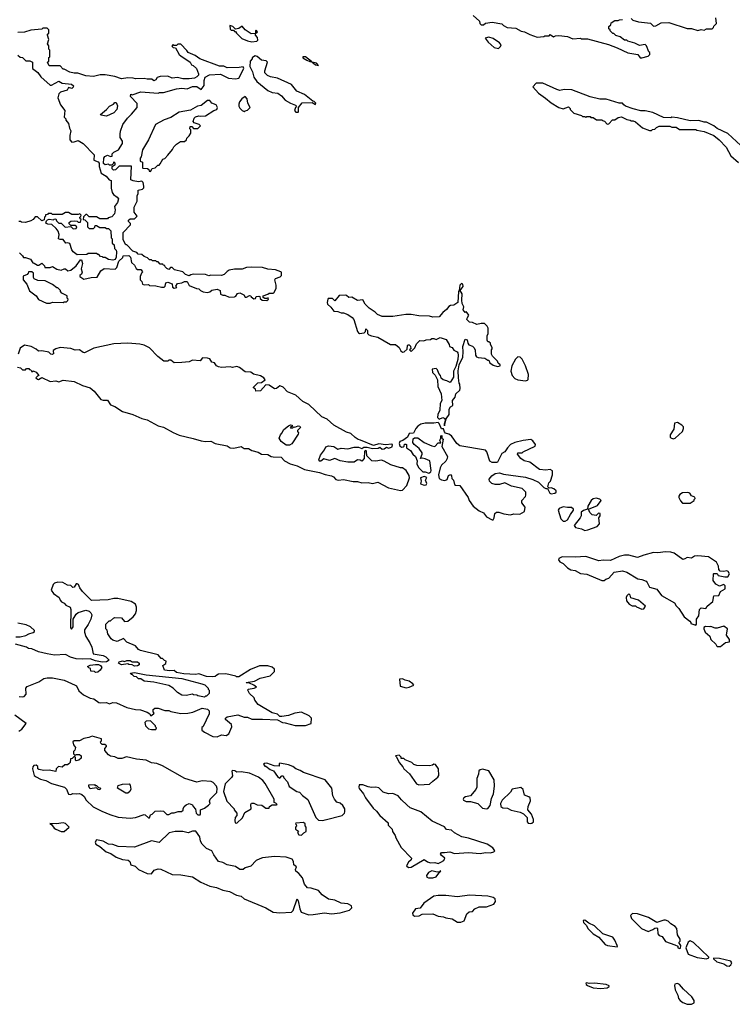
# Model space of a CAD drawing. Extents: x 2386897 to 2565480, y 579156 to 761880.
# Tile 12 of 191: x 2479631 to 2486245, y 589750 to 598889. Entities that reach past the tile are written whole.
import ezdxf

# ---------------------------------------------------------------- set-up
doc = ezdxf.new("R2010")
doc.units = 0

msp = doc.modelspace()

# ---------------------------------------------------------------- linework, layer by layer
at = {"layer": '0CON10XD'}
for points in [[(2483838.3, 598928.3), (2483900, 598875), (2483903, 598853), (2483915, 598840), (2483935, 598842.5), (2483953, 598857), (2484016.7, 598866.7), (2484105, 598850), (2484120, 598835), (2484155, 598817.5), (2484235, 598810), (2484285, 598782.5), (2484317, 598777), (2484365, 598750), (2484435, 598727.5), (2484496.4, 598733.6), (2484505, 598740), (2484545, 598740), (2484555, 598750), (2484585, 598730), (2484605, 598740), (2484635, 598742.5), (2484715, 598732.5), (2484765, 598712.5), (2484835, 598717.5), (2484845, 598712.5), (2484901.7, 598711.7), (2485095, 598657.5), (2485175, 598627.5), (2485275, 598580), (2485367, 598567), (2485390, 598535), (2485405, 598533.3)], [(2485405, 598533.3), (2485465, 598550), (2485480, 598565), (2485480, 598585), (2485471.7, 598591.7), (2485450, 598645), (2485435, 598660), (2485385, 598650), (2485341.7, 598671.7), (2485275, 598690), (2485265, 598700), (2485245, 598700), (2485205, 598730), (2485163, 598743), (2485145, 598760), (2485135, 598760), (2485110, 598785), (2485110, 598795), (2485100, 598805), (2485100, 598825), (2485118.3, 598841.7), (2485121.7, 598858.3), (2485155, 598880), (2485185, 598880), (2485198.3, 598888.3), (2485225, 598890)], [(2485305, 598900), (2485323, 598883), (2485375, 598867.5), (2485487, 598857), (2485515, 598830), (2485535, 598832.5), (2485585, 598860), (2485655, 598862.5), (2485825, 598807.5), (2485866.4, 598806.4), (2485925, 598787.5), (2485955, 598796.7), (2485985, 598792.5), (2486005, 598802.5), (2486057, 598803), (2486070, 598815), (2486075, 598830), (2486097, 598853), (2486092.5, 598905)], [(2481925, 596282.5), (2481940, 596295), (2481938.3, 596308.3), (2481925, 596300), (2481905, 596300), (2481891.7, 596311.7), (2481890, 596325), (2481935, 596340), (2481945, 596350), (2481985, 596350), (2481990, 596355), (2482012.5, 596395), (2482012.5, 596425), (2481997.5, 596475), (2482005, 596487.5), (2482047, 596503), (2482060, 596515), (2482060, 596545), (2482055, 596550), (2482005, 596567.5), (2481935, 596572.5), (2481885, 596587.5), (2481785, 596592.5), (2481735, 596587.5), (2481695, 596572.5), (2481625, 596572.5), (2481575, 596562.5), (2481557, 596553), (2481530, 596525), (2481505, 596513.3), (2481405, 596517.5), (2481385, 596512.5), (2481355, 596522.5), (2481245, 596527.5), (2481218.3, 596521.7), (2481205, 596510), (2481170, 596525), (2481145, 596547.5), (2481066.7, 596566.7), (2481045, 596590), (2481031.7, 596588.3), (2481015, 596570), (2480995, 596580), (2480980, 596595), (2480978.3, 596608.3), (2480961.7, 596611.7), (2480958.3, 596618.3), (2480935, 596620), (2480915, 596640), (2480905, 596640), (2480895, 596650), (2480865, 596650), (2480855, 596660), (2480835, 596660), (2480818.3, 596678.3), (2480785, 596690), (2480765, 596710), (2480731.7, 596711.7), (2480718.3, 596728.3), (2480681.7, 596741.7), (2480625, 596800), (2480615, 596800), (2480590, 596845), (2480590, 596915), (2480660, 596985), (2480658.3, 596998.3), (2480640, 597015), (2480641.7, 597028.3), (2480655, 597040), (2480695, 597040), (2480720, 597065), (2480693, 597103), (2480692.5, 597147.5), (2480720, 597205), (2480720, 597255), (2480730, 597275), (2480730, 597305), (2480770, 597315), (2480781.7, 597328.3), (2480782.5, 597345), (2480777, 597377), (2480765, 597390), (2480735, 597382.5), (2480685, 597392.5), (2480663.3, 597403.3), (2480668.3, 597528.3), (2480555, 597530), (2480520, 597495), (2480501.7, 597491.7), (2480490, 597505), (2480490, 597525), (2480518.3, 597541.7), (2480518.3, 597558.3), (2480505, 597570), (2480498.3, 597551.7), (2480485, 597540), (2480465, 597540), (2480455, 597547.5), (2480423, 597543), (2480410, 597555), (2480412.5, 597605), (2480420.7, 597619.3), (2480445, 597630), (2480475, 597620), (2480488.3, 597621.7), (2480490, 597645), (2480505, 597660), (2480547.7, 597682.3), (2480585, 597740), (2480585, 597760), (2480562.5, 597795), (2480562.5, 597825), (2480566.2, 597855), (2480588.8, 597915), (2480630, 597975), (2480668.6, 598011.4), (2480720, 598075), (2480721.7, 598111.7), (2480660, 598175), (2480662.5, 598197.5), (2480675, 598190), (2480755, 598220), (2480915, 598207.5), (2480927, 598213), (2480965, 598212.5), (2481085, 598246.2), (2481135, 598253.8), (2481185, 598246.7), (2481235, 598267.5), (2481275, 598267.5), (2481315, 598240), (2481341.7, 598278.3), (2481343.3, 598325), (2481353.3, 598356.7), (2481392.7, 598377.3), (2481495, 598382), (2481570, 598345), (2481635, 598338.8), (2481663.6, 598346.4), (2481710, 598435), (2481705, 598450), (2481666.4, 598443.6), (2481555, 598443.3), (2481525, 598456.7), (2481485, 598458.8), (2481304.1, 598524.1), (2481260, 598555), (2481193.6, 598583.6), (2481183, 598603), (2481125, 598662.5), (2481098.3, 598661.7), (2481085, 598650), (2481065, 598650), (2481055, 598660), (2481041.7, 598641.7), (2481055, 598630), (2481078.3, 598628.3), (2481112.5, 598565), (2481125, 598552.5), (2481213, 598493), (2481225, 598470), (2481240, 598465), (2481272.5, 598435), (2481290, 598385), (2481290, 598375), (2481275, 598357.5), (2481253, 598347), (2481205, 598340), (2481145, 598340), (2481095, 598351.2), (2481045, 598346.7), (2481005, 598363.3), (2480935, 598362.5), (2480907, 598353), (2480895, 598330), (2480875, 598320), (2480857, 598337), (2480815, 598336.7), (2480785, 598343.3), (2480705, 598340), (2480685, 598347.5), (2480635, 598350), (2480575, 598340), (2480515, 598362.5), (2480425, 598376.7), (2480377, 598377), (2480315, 598362.5), (2480245, 598367.5), (2480171.7, 598391.7), (2480135, 598392.5), (2480095, 598402.5), (2480045, 598430), (2480035, 598430), (2480005, 598460), (2479905, 598460), (2479890, 598495), (2479900, 598505), (2479901.7, 598538.3), (2479910, 598545), (2479910, 598605), (2479900, 598615), (2479900, 598645), (2479890, 598665), (2479900, 598705), (2479890, 598745), (2479890, 598755), (2479900, 598765), (2479900, 598795), (2479885, 598810), (2479845, 598810), (2479835, 598800), (2479735, 598792.5), (2479675, 598772.5), (2479615, 598770)], [(2481785, 598683.3), (2481831.7, 598688.3), (2481841.7, 598698.3), (2481837.5, 598725), (2481820, 598745), (2481820, 598760), (2481837.5, 598775), (2481825, 598790), (2481820, 598785), (2481820, 598760), (2481778.3, 598758.3), (2481723.3, 598795), (2481695, 598830), (2481665, 598806.2), (2481635, 598800), (2481610, 598825), (2481580, 598835), (2481585, 598800), (2481595, 598790), (2481615, 598790), (2481625, 598780), (2481635, 598780), (2481642.5, 598765), (2481693.9, 598713.9), (2481745, 598692.5), (2481785, 598683.3)], [(2484075, 598622.5), (2484095, 598640), (2484100, 598655), (2484083, 598673), (2484025, 598713.3), (2483985, 598727.5), (2483951.7, 598718.3), (2483980.5, 598680.4), (2484035, 598630), (2484075, 598622.5)], [(2479615, 598560), (2479635, 598540), (2479658.3, 598538.3), (2479688.3, 598508.3), (2479725, 598507.5), (2479750, 598495), (2479750, 598435), (2479799.3, 598399.3), (2479827, 598357), (2479915, 598280), (2479925, 598280), (2479995, 598317.5), (2480025, 598300), (2480111.7, 598291.7), (2480130, 598275), (2480128.3, 598261.7), (2480115, 598250), (2480085, 598260), (2480070, 598235), (2480010, 598215), (2479995, 598200), (2479983.3, 598165), (2480009.3, 598099.3), (2480050, 598045), (2480043, 597983), (2480058.3, 597968.3), (2480060, 597955), (2480082.5, 597925), (2480093, 597883), (2480107, 597857), (2480096.7, 597815), (2480097.5, 597775), (2480115, 597752.5), (2480135, 597753.8), (2480175, 597768.8), (2480218.8, 597738.8), (2480321.2, 597635), (2480320, 597585), (2480358.3, 597568.3), (2480367, 597557), (2480367.5, 597525), (2480387.5, 597465), (2480432.5, 597435), (2480462.5, 597402.5), (2480480, 597395), (2480480, 597325), (2480490, 597285), (2480502.5, 597265), (2480535, 597242.5), (2480546.4, 597226.4), (2480537.7, 597192.3), (2480510, 597155), (2480516.7, 597125), (2480511.7, 597088.3), (2480485, 597060), (2480451.7, 597048.3), (2480445, 597040), (2480375, 597040), (2480345, 597060), (2480275, 597060), (2480255, 597080), (2480245, 597080), (2480221.7, 597058.3), (2480220, 597035), (2480235, 597030), (2480260, 597005), (2480260, 596965), (2480275, 596950), (2480315, 596950), (2480328.3, 596961.7), (2480331.7, 596978.3), (2480345, 596980), (2480375, 596960), (2480425, 596960), (2480435, 596950), (2480455, 596950), (2480478.3, 596928.3), (2480480, 596865), (2480490, 596855), (2480490, 596815), (2480508.3, 596798.3), (2480510, 596765), (2480525, 596750), (2480530, 596735), (2480527.5, 596685), (2480518.3, 596661.7), (2480495, 596657.5), (2480455, 596662.5), (2480425, 596680), (2480405, 596680), (2480398.3, 596688.3), (2480381.7, 596691.7), (2480365, 596710), (2480355, 596710), (2480345, 596720), (2480265, 596720), (2480255, 596710), (2480165, 596706.7), (2480127.5, 596735), (2480113.9, 596753.9), (2480095, 596810), (2480075, 596817.5), (2480060, 596815), (2480035, 596850), (2480005, 596847.5), (2479992.5, 596855), (2479997.5, 596895), (2479987, 596927), (2479969.3, 596949.3), (2479928.3, 596988.3), (2479890.7, 596990.7), (2479875, 597000), (2479878.3, 597021.7), (2479888.3, 597031.7), (2479905, 597037.5), (2479945, 597030), (2479951.7, 597038.3), (2479965, 597040), (2479971.7, 597021.7), (2479995, 597000), (2480015, 597000), (2480053, 596963), (2480105, 596970), (2480128.3, 596948.3), (2480155, 596950), (2480160, 596965), (2480145, 596980), (2480105, 596980), (2480090, 596995), (2480090, 597005), (2480105, 597017.5), (2480135, 597022.5), (2480165, 597020), (2480175, 597010), (2480195, 597010), (2480200, 597035), (2480191.7, 597041.7), (2480190, 597055), (2480198.3, 597061.7), (2480200, 597075), (2480188.3, 597088.3), (2480175, 597080), (2480115, 597080), (2480085, 597100), (2480055, 597100), (2480025, 597080), (2479935, 597080), (2479925, 597090), (2479895, 597090), (2479888.3, 597081.7), (2479871.7, 597078.3), (2479870, 597065), (2479860, 597055), (2479858.3, 597031.7), (2479837, 597023), (2479795, 597060), (2479785, 597060), (2479775, 597057.5), (2479756.4, 597033.6), (2479735, 597022.5), (2479685, 597007.5), (2479648.3, 597008.3), (2479637, 597017), (2479623, 597017)], [(2482215, 598030), (2482220, 598035), (2482220, 598075), (2482253, 598117), (2482345, 598120), (2482375, 598102.5), (2482380, 598115), (2482365, 598130), (2482351.7, 598131.7), (2482275.7, 598195.7), (2482202.5, 598225), (2482155, 598286.2), (2482025, 598346.2), (2481957.7, 598357.7), (2481931.2, 598371.2), (2481907.5, 598395), (2481907.5, 598415), (2481930, 598495), (2481917, 598507), (2481875, 598512.5), (2481835, 598547.5), (2481815, 598552.5), (2481800, 598545), (2481790, 598535), (2481790, 598525), (2481770, 598505), (2481767.5, 598455), (2481792.5, 598405), (2481803.3, 598355), (2481833.3, 598315), (2481935, 598231.2), (2481975, 598213.8), (2482028.3, 598208.3), (2482061.7, 598181.7), (2482095, 598142.5), (2482143, 598113), (2482190, 598095), (2482200, 598085), (2482190, 598075), (2482182.5, 598045), (2482195, 598030), (2482215, 598030)], [(2482405, 598464), (2482385.7, 598485), (2482345.7, 598495.7), (2482340.3, 598500.4), (2482283.3, 598545), (2482257.5, 598545), (2482257.5, 598535), (2482295, 598512.5), (2482325, 598500), (2482340.3, 598500.4), (2482345.7, 598495.7), (2482375, 598470), (2482405, 598464)], [(2486325, 597720), (2486205, 597832.5), (2486105, 597877.5), (2486075, 597902.5), (2486007, 597937), (2485985, 597937.5), (2485935, 597952.5), (2485855, 597950), (2485735, 597977.5), (2485685, 597982.5), (2485675, 597977.5), (2485605, 597980), (2485506.4, 598026.4), (2485435, 598042.5), (2485395, 598042.5), (2485325, 598062.5), (2485255, 598087.5), (2485237, 598097), (2485225, 598112.5), (2485193.6, 598113.6), (2485075, 598152.5), (2485015, 598150), (2484925, 598172.5), (2484756.4, 598236.4), (2484685, 598240), (2484645, 598232.5), (2484615, 598240), (2484485, 598300), (2484425, 598300), (2484392.5, 598265), (2484445, 598206.7), (2484510.5, 598160.4), (2484565, 598116.7), (2484635, 598073.8), (2484675, 598062.5), (2484725, 598080), (2484740, 598065), (2484740, 598055), (2484775, 598022.5), (2484845, 598000), (2484855, 597990), (2484875, 597990), (2484885, 597980), (2484895, 597990), (2484925, 597990), (2484931.7, 597981.7), (2484955, 597980), (2484985, 597960), (2485035, 597960), (2485041.7, 597951.7), (2485058.3, 597948.3), (2485085, 597920), (2485098.3, 597921.7), (2485131.7, 597958.3), (2485155, 597960), (2485185, 597980), (2485215, 597987.5), (2485265, 597962.5), (2485297, 597957), (2485305, 597950), (2485325, 597950), (2485345, 597940), (2485410, 597885), (2485475, 597860), (2485495, 597860), (2485505, 597870), (2485527, 597873), (2485541.7, 597888.3), (2485565, 597900), (2485665, 597900), (2485685, 597892.5), (2485725, 597890), (2485755, 597870), (2485905, 597870), (2485915, 597862.5), (2485985, 597852.5), (2486075, 597812.5), (2486123, 597773), (2486187.5, 597705), (2486230, 597625), (2486303, 597563)], [(2480845, 597480), (2480861.7, 597508.3), (2480887, 597513), (2480911.7, 597538.3), (2480925, 597540), (2480935, 597550), (2480960, 597595), (2480978.3, 597601.7), (2481005, 597630), (2481050, 597685), (2481060.7, 597709.3), (2481085, 597732.5), (2481123, 597757), (2481161.7, 597758.3), (2481180, 597775), (2481181.7, 597788.3), (2481205, 597810), (2481220, 597835), (2481220, 597865), (2481210, 597875), (2481211.7, 597898.3), (2481228.3, 597898.3), (2481245, 597880), (2481285, 597880), (2481310, 597905), (2481297, 597917), (2481251.7, 597931.7), (2481240, 597945), (2481250, 597975), (2481263, 597987), (2481295, 597997.5), (2481305, 597992.5), (2481355, 597997.5), (2481433.9, 598046.1), (2481460, 598055), (2481467, 598073), (2481455, 598097.5), (2481415, 598112.5), (2481395, 598140), (2481375, 598140), (2481315, 598093.3), (2481280, 598085), (2481215, 598047.5), (2481110.5, 598029.6), (2481035, 597980), (2480970.5, 597959.6), (2480892.5, 597915), (2480827.5, 597775), (2480769.3, 597680.7), (2480757.5, 597615), (2480750, 597605), (2480750, 597575), (2480770, 597565), (2480770, 597515), (2480775, 597510), (2480817, 597507), (2480828.3, 597498.3), (2480831.7, 597481.7), (2480845, 597480)], [(2481715, 598037.5), (2481725, 598042.5), (2481745, 598050), (2481770, 598075), (2481747.5, 598115), (2481742.5, 598155), (2481725, 598176.7), (2481692.5, 598155), (2481670, 598125), (2481663.3, 598105), (2481663.8, 598085), (2481675, 598067.5), (2481696.7, 598046.7), (2481715, 598037.5)], [(2480435, 597994), (2480383, 598003), (2480381.7, 598008.3), (2480436.7, 598055), (2480463.6, 598086.4), (2480500, 598105), (2480515, 598120), (2480525, 598120), (2480538.3, 598088.3), (2480533.8, 598055), (2480505.5, 598024.5), (2480435, 597994)], [(2479630, 596725), (2479658.3, 596698.3), (2479665, 596680), (2479685, 596680), (2479730, 596665), (2479751.7, 596631.7), (2479765, 596630), (2479795, 596610), (2479808.3, 596611.7), (2479835, 596630), (2479860, 596605), (2479865, 596590), (2479915, 596587.5), (2479935, 596597.5), (2479975, 596572.5), (2480015, 596562.5), (2480045, 596577.5), (2480057, 596577), (2480078.3, 596558.3), (2480107, 596563), (2480156.4, 596603.6), (2480195, 596660), (2480205, 596660), (2480212.5, 596625), (2480200, 596575), (2480210, 596545), (2480203, 596527), (2480190, 596515), (2480190, 596505), (2480225, 596480), (2480293.9, 596496.1), (2480351.2, 596498.8), (2480382.9, 596557.1), (2480415, 596579.3), (2480517.7, 596572.3), (2480531.7, 596588.3), (2480551.7, 596648.3), (2480588.3, 596681.7), (2480591.7, 596698.3), (2480645, 596700), (2480660, 596685), (2480670, 596635), (2480695, 596610), (2480710.7, 596580.7), (2480725, 596570), (2480755, 596570), (2480767.5, 596555), (2480770, 596545), (2480760, 596535), (2480750, 596505), (2480750, 596475), (2480765, 596460), (2480770, 596435), (2480785, 596427.5), (2480825, 596430), (2480835, 596422.5)], [(2479915, 596257.5), (2479935, 596267.5), (2480035, 596262.5), (2480045, 596270), (2480065, 596270), (2480078.3, 596281.7), (2480080, 596295), (2480070, 596305), (2480070, 596325), (2480021.7, 596351.7), (2480010, 596365), (2480010, 596375), (2479985, 596400), (2479975, 596400), (2479935, 596430), (2479866.4, 596466.4), (2479798.3, 596468.3), (2479765, 596482.5), (2479757.5, 596495), (2479760, 596535), (2479745, 596550), (2479711.7, 596548.3), (2479710, 596535), (2479700, 596525), (2479661.7, 596508.3), (2479662.5, 596475), (2479697.5, 596435), (2479721.7, 596371.7), (2479782.5, 596325), (2479805, 596292.5), (2479878.3, 596258.3), (2479915, 596257.5)], [(2480835, 596422.5), (2480895, 596420), (2480947, 596407), (2480973, 596407), (2480982.5, 596415), (2480987.5, 596445), (2481005, 596453.3), (2481046.4, 596436.4), (2481050, 596405), (2481065, 596397.5), (2481088.3, 596401.7), (2481080, 596415), (2481095, 596440), (2481135, 596447.5), (2481160.7, 596459.3), (2481185, 596457.5), (2481205, 596422.5), (2481273, 596393), (2481295, 596390), (2481310, 596375), (2481335, 596363.3), (2481373, 596357), (2481397, 596363), (2481415, 596377.5), (2481463, 596387), (2481490, 596375), (2481495, 596342.5), (2481515, 596333.3), (2481535, 596332.5), (2481575, 596313.8), (2481625, 596317.5), (2481636.4, 596323.6), (2481651.7, 596348.3), (2481673, 596353), (2481710, 596335), (2481723, 596313), (2481737, 596313), (2481765, 596330), (2481776.4, 596326.4), (2481780, 596315), (2481805, 596297.5), (2481818.3, 596301.7), (2481825, 596320), (2481851.7, 596321.7), (2481858.3, 596318.3), (2481861.7, 596301.7), (2481880, 596285), (2481925, 596282.5)], [(2483575, 595120), (2483590, 595185), (2483617.5, 595225), (2483617.5, 595275), (2483630, 595295), (2483651.7, 595308.3), (2483647.5, 595355), (2483672.5, 595385), (2483680, 595415), (2483715, 595450), (2483720, 595465), (2483717.5, 595505), (2483710, 595515), (2483703.3, 595565), (2483701.2, 595628.8), (2483711.2, 595685), (2483742.5, 595755), (2483747.5, 595805), (2483743.3, 595855), (2483765, 595922.5), (2483785, 595917.5), (2483791.2, 595885), (2483800.7, 595870.7), (2483835, 595857.5), (2483847.5, 595845), (2483857.5, 595825), (2483862.5, 595775), (2483870.7, 595760.7), (2483885, 595752.5), (2483947, 595747), (2483975, 595730), (2483985, 595730), (2483993.6, 595703.6), (2484025, 595682.5), (2484065, 595670), (2484090, 595675), (2484090, 595685), (2484071.7, 595701.7), (2484065, 595720), (2484020, 595765), (2484010, 595785), (2484010, 595825), (2484017, 595833), (2484017, 595847), (2484000, 595875), (2484000, 595885), (2483985, 595900), (2483975, 595900), (2483970, 595915), (2483970, 595955), (2483980, 595975), (2483977.5, 596025), (2483970, 596045), (2483945, 596070), (2483915, 596070), (2483875, 596060), (2483835, 596077.5), (2483805, 596080), (2483782.5, 596105), (2483783, 596117), (2483800, 596145), (2483775, 596180), (2483765, 596170), (2483747.5, 596195), (2483752.5, 596225), (2483737.5, 596255), (2483733.3, 596285), (2483736.7, 596345), (2483720, 596375), (2483747.7, 596412.3), (2483745, 596432.5), (2483730.7, 596439.3), (2483717.5, 596425), (2483710, 596375), (2483702.5, 596365), (2483696.7, 596263.3), (2483661.7, 596238.3), (2483630, 596235), (2483615, 596227.5), (2483591.7, 596198.3), (2483558.3, 596171.7), (2483525, 596130), (2483465, 596127.5), (2483435, 596137.5), (2483335, 596140), (2483265, 596153.3), (2483215, 596152.5), (2483095, 596132.5), (2482995, 596132.5), (2482953, 596153), (2482930, 596175), (2482875, 596210), (2482837.7, 596247.7), (2482815, 596287.5), (2482765, 596282.5), (2482715, 596312.5), (2482685, 596310), (2482665, 596330), (2482655, 596332.5), (2482595, 596330), (2482555, 596280), (2482535, 596300), (2482495, 596300), (2482490, 596295), (2482483.3, 596265), (2482488.3, 596248.3), (2482519.3, 596219.3), (2482545, 596182.5), (2482585, 596180), (2482615, 596167.5), (2482637, 596167), (2482675, 596152.5), (2482717.5, 596125), (2482732.5, 596105), (2482766.2, 595995), (2482775, 595983.3), (2482785, 595976.7), (2482827, 595983), (2482840, 595995), (2482845, 596020), (2482860, 596005), (2482860, 595975), (2482870, 595965), (2482895, 595953.3), (2482955, 595942.5), (2483073.6, 595873.6), (2483120, 595875), (2483152.5, 595845), (2483167.5, 595815), (2483183, 595803), (2483200, 595805), (2483228.3, 595831.7), (2483230, 595865), (2483235, 595870), (2483245, 595870), (2483258.3, 595858.3), (2483260, 595835), (2483250, 595825), (2483265, 595810), (2483298.3, 595841.7), (2483315, 595880), (2483345, 595910), (2483381.7, 595908.3), (2483405, 595917.5), (2483445, 595920), (2483455, 595930), (2483475, 595930), (2483495, 595920), (2483521.7, 595931.7), (2483535, 595937.5), (2483589.3, 595919.3), (2483617.5, 595875), (2483620, 595855), (2483645, 595847.5), (2483660.7, 595820.7), (2483690, 595805), (2483697, 595797), (2483700, 595775), (2483696.7, 595735), (2483679.2, 595670.8), (2483656.2, 595625), (2483658.3, 595571.7), (2483625, 595520), (2483595, 595537.5), (2483560, 595545), (2483543, 595563), (2483537.5, 595585), (2483520, 595605), (2483508.3, 595638.3), (2483495, 595650), (2483460, 595645), (2483462.5, 595615), (2483488.3, 595588.3), (2483510, 595545), (2483513.3, 595485), (2483542.5, 595415), (2483547.5, 595355), (2483533.6, 595326.4), (2483530, 595265), (2483512.5, 595225), (2483510, 595195), (2483525, 595180), (2483557, 595197), (2483578.3, 595188.3), (2483580, 595165), (2483570, 595135), (2483575, 595120)], [(2483165, 594517.5), (2483185, 594523.3), (2483223.6, 594566.4), (2483247.5, 594635), (2483247, 594657), (2483217.5, 594705), (2483185, 594730), (2483165, 594730), (2483076.1, 594756.1), (2483015, 594791.2), (2482989.3, 594799.3), (2482935, 594790), (2482900, 594795), (2482851.7, 594841.7), (2482850, 594885), (2482845, 594890), (2482830, 594885), (2482827.5, 594815), (2482805, 594792.5), (2482791.7, 594801.7), (2482765, 594802.5), (2482735, 594783.3), (2482675, 594783.3), (2482605, 594793.3), (2482555, 594816.7), (2482505, 594797.5), (2482455, 594812.5), (2482425, 594792.5), (2482415, 594790), (2482410, 594795), (2482407.5, 594805), (2482424.1, 594845.9), (2482460, 594895), (2482472.5, 594925), (2482497, 594933), (2482545, 594926.7), (2482585, 594903.3), (2482615, 594913.3), (2482675, 594906.7), (2482735, 594920), (2482775, 594920), (2482805, 594910), (2482825, 594922.5), (2482855, 594922.5), (2482905, 594907.5), (2482959.3, 594910.7), (2482975, 594920), (2482995, 594903.8), (2483013.6, 594906.4), (2483035, 594922.5), (2483055, 594912.5), (2483073.3, 594916.7), (2483087.5, 594925), (2483090, 594945), (2483085, 594947.5), (2483025, 594942.5), (2482965, 594953.3), (2482915, 594936.2), (2482793.3, 594986.7), (2482772.3, 594992.3), (2482745, 595010), (2482705, 595048.8), (2482665, 595060), (2482545, 595124), (2482485, 595180), (2482435, 595202.5), (2482315, 595318), (2482260, 595345), (2482192.7, 595402.7), (2482115.9, 595435.9), (2482075, 595477.5), (2482055, 595487.5), (2482045, 595490), (2482015.7, 595464.3), (2481995, 595461.2), (2481945, 595497.5), (2481915, 595500), (2481867, 595443), (2481821.7, 595441.7), (2481818.3, 595458.3), (2481801.7, 595471.7), (2481801.7, 595478.3), (2481841.7, 595518.3), (2481875, 595520), (2481910, 595545), (2481897.5, 595565), (2481865, 595583.3), (2481799.5, 595599.6), (2481775, 595616.2), (2481725, 595620), (2481670.7, 595660.7), (2481645, 595670), (2481605, 595660), (2481585, 595667.5), (2481505, 595660), (2481475, 595666.7), (2481457.5, 595675), (2481440, 595705), (2481415, 595710), (2481395, 595742.5), (2481375, 595746.7), (2481328.3, 595751.7), (2481305, 595722.5), (2481235, 595730), (2481205, 595712.5), (2481135, 595706.2), (2481065, 595702.5), (2481035, 595730), (2481015, 595730), (2481005, 595720), (2480968.3, 595718.3), (2480913.6, 595763.6), (2480835, 595842.5), (2480785, 595867.5), (2480745, 595877.5), (2480635, 595887.5), (2480505, 595880), (2480320.3, 595839.7), (2480233, 595797), (2480219.3, 595799.3), (2480185, 595823.3), (2480145, 595822.5), (2480105, 595836.2), (2480005, 595845.8), (2479965, 595833.3), (2479941.7, 595818.3), (2479940, 595805), (2479947.5, 595795), (2479935, 595780), (2479920, 595785), (2479902.5, 595802.5), (2479835, 595816.2), (2479805, 595812.5), (2479785, 595830), (2479735.9, 595855.9), (2479675, 595867.5), (2479635, 595840), (2479616.2, 595783.8)], [(2484325, 595537.5), (2484345, 595542.5), (2484351.7, 595548.3), (2484352.5, 595595), (2484325.9, 595675.9), (2484295, 595737.5), (2484275, 595756.7), (2484255, 595760), (2484233, 595737), (2484200, 595675), (2484190, 595625), (2484203.3, 595585), (2484225, 595560), (2484255, 595546.7), (2484325, 595537.5)], [(2479610, 595665), (2479638.3, 595658.3), (2479658.3, 595638.3), (2479685, 595640), (2479695, 595650), (2479715, 595650), (2479721.7, 595641.7), (2479735, 595640), (2479745, 595620), (2479755, 595630), (2479785, 595617.5), (2479810, 595585), (2479795, 595580), (2479780, 595565), (2479795, 595552.5), (2479805, 595550), (2479835, 595567.5), (2479915, 595530), (2479965, 595536.7), (2479995, 595526.2), (2480035, 595543.8), (2480135, 595530), (2480214.1, 595494.1), (2480285, 595473.3), (2480321.2, 595441.2), (2480384.2, 595364.2), (2480405, 595356.7), (2480446.7, 595356.7), (2480473.9, 595313.9), (2480515, 595300), (2480585, 595253.3), (2480680, 595225), (2480765, 595186.7), (2480815, 595173.3), (2480915, 595118.8), (2480965, 595106.2), (2481055, 595056), (2481111.9, 595031.9), (2481242.3, 595002.3), (2481315, 594978.8), (2481355, 594973.3), (2481405, 594976.7), (2481445, 594953.8), (2481555, 594932.5), (2481584, 594914), (2481619.5, 594910.4), (2481685, 594928.8), (2481715, 594910), (2481755, 594907.5), (2481785, 594890), (2481845, 594873.3), (2481875, 594856.7), (2481935, 594853.3), (2481965, 594833.3), (2481985, 594830), (2482057, 594827), (2482087.5, 594795), (2482140, 594765), (2482205, 594748.8), (2482275, 594713.8), (2482415, 594686.2), (2482465, 594666.2), (2482525, 594654), (2482543.3, 594645), (2482565, 594621.2), (2482590, 594615), (2482635, 594621.2), (2482725, 594602.5), (2482765, 594602.5), (2482805, 594591.2), (2482865, 594593.8), (2482905, 594583.8), (2482955, 594596.7), (2483055, 594543.8), (2483165, 594517.5)], [(2482135, 594940), (2482105, 594940), (2482057.5, 594975), (2482040, 595005), (2482050, 595035), (2482065, 595050), (2482082.5, 595085), (2482125, 595120), (2482145, 595127.5), (2482160, 595125), (2482158.3, 595111.7), (2482141.7, 595108.3), (2482145, 595100), (2482165, 595100), (2482175, 595110), (2482185, 595107.5), (2482215, 595120), (2482230, 595115), (2482237, 595103), (2482210, 595075), (2482210, 595065), (2482220, 595055), (2482217, 595043), (2482156.4, 594953.6), (2482135, 594940)], [(2484015, 594246.2), (2484025, 594246.7), (2484034.1, 594265.9), (2484040, 594305), (2484055, 594318.8), (2484078.3, 594318.3), (2484125, 594301.2), (2484185, 594293.3), (2484217, 594303), (2484271.7, 594298.3), (2484316.7, 594323.3), (2484322.5, 594365), (2484290, 594405), (2484290, 594425), (2484326.4, 594463.6), (2484330, 594475), (2484330, 594505), (2484295, 594537.5), (2484195, 594560), (2484135, 594590), (2484085, 594573.3), (2484043.9, 594573.9), (2484013.9, 594583.9), (2483992.5, 594605), (2483987.5, 594625), (2484014.1, 594655.9), (2484045, 594676.2), (2484083, 594683), (2484121.7, 594671.7), (2484325, 594643.8), (2484395, 594622), (2484447.5, 594595), (2484495, 594547.5), (2484515, 594537.5), (2484528.3, 594538.3), (2484552.5, 594495), (2484565, 594487.5), (2484597, 594493), (2484610, 594505), (2484610, 594515), (2484590, 594535), (2484565, 594542.5), (2484545, 594540), (2484532.5, 594552.5), (2484541.2, 594588.8), (2484557.5, 594605), (2484576.7, 594665), (2484575, 594700), (2484555, 594712.5), (2484515, 594707.5), (2484455, 594712.5), (2484365, 594782.5), (2484312.5, 594795), (2484282.5, 594815), (2484250, 594855), (2484253, 594867), (2484295, 594867.5), (2484305, 594876.7), (2484415, 594930), (2484417.5, 594945), (2484395, 594980), (2484375, 594992.5), (2484303, 594983), (2484225, 594963.3), (2484187.5, 594945), (2484157.5, 594915), (2484133, 594877), (2484105, 594862.5), (2484065, 594782.5), (2484055, 594777.5), (2484015, 594780), (2483995, 594790), (2483967.5, 594877.5), (2483955, 594893.3), (2483715, 594933.3), (2483687.5, 594955), (2483637.5, 595025), (2483613.3, 595043.3), (2483582.5, 595052.5), (2483573, 595063), (2483565, 595090), (2483545, 595090), (2483525, 595140), (2483515, 595150), (2483475, 595143.3), (2483395, 595143.3), (2483355, 595133.3), (2483325, 595116.7), (2483306.7, 595095), (2483285, 595050), (2483245, 595047.5), (2483230, 595015), (2483188.3, 594981.7), (2483160, 594975), (2483152.5, 594955), (2483160, 594935), (2483175, 594922.5), (2483190, 594925), (2483198.3, 594931.7), (2483201.7, 594948.3), (2483215, 594950), (2483220, 594945), (2483220, 594915), (2483259.5, 594889.6), (2483280, 594855), (2483303.6, 594833.6), (2483320, 594795), (2483316.7, 594765), (2483332.5, 594732.5), (2483373, 594693), (2483395, 594692.5), (2483429.3, 594680.7), (2483446.4, 594693.6), (2483450, 594705), (2483436.7, 594795), (2483395, 594813.3), (2483365, 594820), (2483350, 594815), (2483366.7, 594855), (2483365, 594870), (2483337.7, 594907.7), (2483292.5, 594945), (2483280, 594965), (2483283, 594997), (2483295, 595007.5), (2483325, 595007.5), (2483385, 594963.8), (2483455, 594933.3), (2483485, 594926.7), (2483515, 594960), (2483538.3, 594961.7), (2483530, 594985), (2483540, 595005), (2483540, 595025), (2483548.3, 595028.3), (2483550, 595005), (2483560, 594995), (2483548.3, 594928.3), (2483602.5, 594835), (2483600, 594815), (2483585, 594790), (2483547, 594753), (2483535, 594730), (2483516.7, 594665), (2483525, 594630), (2483545, 594617.5), (2483577, 594613), (2483598.3, 594621.7), (2483611.7, 594658.3), (2483628.3, 594668.3), (2483640, 594655), (2483641.7, 594631.7), (2483657.5, 594615), (2483667.5, 594575), (2483675, 594567.5), (2483717.5, 594565), (2483793.3, 594455), (2483803.8, 594425), (2483840, 594375), (2483895, 594330), (2483935, 594312.5), (2483965, 594276), (2484015, 594246.2)], [(2485695, 595000), (2485715, 595003.3), (2485782.5, 595065), (2485793.3, 595095), (2485790.7, 595110.7), (2485777.5, 595125), (2485735, 595150), (2485707.5, 595145), (2485701.7, 595088.3), (2485667.5, 595035), (2485667.5, 595015), (2485675, 595007.5), (2485695, 595000)], [(2483385, 594567.5), (2483405, 594572.5), (2483410, 594585), (2483397.5, 594615), (2483408.3, 594638.3), (2483385, 594647.5), (2483350, 594635), (2483357.5, 594605), (2483351.7, 594581.7), (2483385, 594567.5)], [(2485781.7, 594401.7), (2485855, 594402.5), (2485890, 594425), (2485890, 594435), (2485900, 594445), (2485898.3, 594458.3), (2485865, 594470), (2485850, 594495), (2485831.7, 594501.7), (2485783.6, 594496.4), (2485757, 594483), (2485747.5, 594465), (2485750, 594455), (2485763, 594423), (2485781.7, 594401.7)], [(2484875, 594147.5), (2484905, 594152.5), (2484990, 594185), (2485011.7, 594208.3), (2485007.5, 594265), (2485020, 594285), (2485020, 594305), (2485003, 594307), (2484981.7, 594288.3), (2484945, 594292.5), (2484922.5, 594315), (2484910, 594345), (2484995, 594380), (2485027.5, 594425), (2485015, 594440), (2484981.7, 594448.3), (2484955, 594441.2), (2484936.2, 594425), (2484903.8, 594375), (2484900, 594345), (2484865, 594333.3), (2484843.6, 594316.4), (2484842.5, 594285), (2484833.3, 594265), (2484777.5, 594195), (2484790, 594175), (2484845, 594162.5), (2484875, 594147.5)], [(2484695, 594233.8), (2484715, 594247.5), (2484742.5, 594297.5), (2484772.5, 594335), (2484770, 594345), (2484751.7, 594361.7), (2484715, 594360), (2484675, 594367.5), (2484637, 594353), (2484627.5, 594335), (2484653.3, 594255), (2484674.1, 594234.1), (2484695, 594233.8)], [(2485905, 593270), (2485911.7, 593278.3), (2485913.3, 593325), (2485933, 593357), (2485940, 593415), (2485955, 593430), (2486000, 593425), (2486012.5, 593445), (2486065, 593490), (2486075, 593540), (2486120, 593545), (2486135, 593580), (2486180, 593605), (2486180, 593635), (2486167, 593647), (2486125, 593632.5), (2486090.7, 593650.7), (2486067.5, 593685), (2486070, 593745), (2486075, 593750), (2486105, 593750), (2486115, 593730), (2486175, 593717.5), (2486205, 593717.5), (2486220, 593745), (2486206.4, 593766.4), (2486195, 593772.5), (2486165, 593767.5), (2486131.7, 593771.7), (2486120, 593785), (2486117, 593817), (2486097.5, 593855), (2486025, 593903.3), (2485925, 593913.3), (2485895, 593910), (2485865, 593890), (2485825, 593896.7), (2485805, 593883.3), (2485785, 593880), (2485705, 593937.5), (2485675, 593946.7), (2485625, 593950), (2485555, 593940), (2485515, 593943.3), (2485425, 593920), (2485365, 593896.2), (2485285, 593918.8), (2485245, 593920), (2485193.6, 593906.4), (2485115, 593870), (2485046.4, 593873.6), (2485005, 593867.5), (2484885, 593906.7), (2484785, 593900), (2484667, 593903), (2484633.6, 593886.4), (2484632.5, 593875), (2484645, 593857.5), (2484675, 593842.5), (2484715, 593801.2), (2484745, 593783.8), (2484785.9, 593775.9), (2484835, 593750), (2484895, 593742.5), (2485035, 593682.5), (2485055, 593682.5), (2485070, 593695), (2485100, 593705), (2485148.3, 593761.7), (2485225, 593772.5), (2485265, 593760), (2485369.3, 593699.3), (2485405, 593693.3), (2485446.1, 593676.1), (2485456.1, 593666.1), (2485475, 593622.5), (2485543, 593603), (2485587.5, 593545), (2485707.5, 593475), (2485725, 593447.5), (2485750, 593425), (2485797.5, 593345), (2485850, 593305), (2485860, 593295), (2485860, 593285), (2485905, 593270)], [(2479625, 592607.5), (2479655, 592602.5), (2479671.7, 592608.3), (2479691.7, 592628.3), (2479687.5, 592685), (2479700.7, 592699.3), (2479807.7, 592742.3), (2479855, 592772.5), (2479885, 592780), (2479935, 592780), (2480045, 592758.8), (2480145, 592712.5), (2480157.5, 592705), (2480180.5, 592660.4), (2480221.7, 592621.7), (2480285, 592592.5), (2480320, 592585), (2480365, 592552.5), (2480385, 592547.5), (2480435, 592552.5), (2480465, 592537.5), (2480495, 592550), (2480529.3, 592549.3), (2480624, 592504), (2480706.4, 592486.4), (2480753, 592483), (2480815, 592462.5), (2480840, 592445), (2480845, 592430), (2480855, 592430), (2480878.3, 592451.7), (2480870, 592465), (2480870, 592485), (2480885, 592500), (2480915, 592500), (2480978.3, 592478.3), (2481015, 592476.7), (2481035, 592467.5), (2481125, 592450), (2481191.7, 592451.7), (2481237, 592463), (2481325, 592500), (2481375, 592490), (2481390, 592475), (2481390, 592445), (2481335, 592330), (2481321.7, 592318.3), (2481320, 592305), (2481322.5, 592295), (2481347.5, 592275), (2481424.2, 592234.2), (2481465, 592233.8), (2481505, 592251.2), (2481546.4, 592243.6), (2481570.7, 592259.3), (2481600, 592325), (2481596.4, 592346.4), (2481542.5, 592395), (2481540, 592405), (2481555, 592417.5), (2481655, 592436.7), (2481713.9, 592413.9), (2481746.1, 592416.1), (2481785, 592398), (2481805, 592396), (2481885, 592398), (2482025, 592390), (2482070, 592365), (2482095, 592363.8), (2482187.7, 592337.7), (2482283.6, 592336.4), (2482337.5, 592355), (2482340, 592405), (2482317, 592427), (2482245, 592462.5), (2482185, 592453.3), (2482125, 592432), (2482065, 592420), (2482045, 592422.5), (2482025, 592442.5), (2481975, 592456.7), (2481845, 592532.5), (2481813.8, 592573.8), (2481806.1, 592596.1), (2481763.3, 592635), (2481747.5, 592665), (2481750, 592675), (2481806.4, 592683.6), (2481830, 592695), (2481805, 592712.5), (2481765, 592730), (2481735, 592732.5), (2481731.7, 592738.3), (2481811.7, 592748.3), (2481863, 592777), (2481955, 592800), (2481995, 592840), (2481995, 592860), (2481975, 592880), (2481935, 592892.5), (2481857, 592893), (2481771.7, 592858.3), (2481665, 592790), (2481640, 592790), (2481637, 592797), (2481543, 592817), (2481477, 592813), (2481460, 592805), (2481445, 592792.5), (2481425, 592790), (2481365, 592793.8), (2481295, 592817.5), (2481265, 592812.5), (2481155, 592816.2), (2481085, 592830), (2481065, 592847.5), (2481025, 592843.8), (2480975, 592852.5), (2480960, 592895), (2480988.3, 592911.7), (2480990, 592935), (2480975, 592940), (2480955, 592960), (2480945, 592960), (2480915, 592992.5), (2480753, 593033), (2480733.6, 593043.6), (2480705, 593077.5), (2480625, 593112.5), (2480595, 593146.7), (2480535, 593117.5), (2480495, 593130), (2480480.7, 593140.7), (2480448.3, 593188.3), (2480441.7, 593221.7), (2480430, 593235), (2480431.7, 593278.3), (2480461.7, 593308.3), (2480475, 593310), (2480500, 593335), (2480515, 593340), (2480575, 593337.5), (2480605, 593302.5), (2480635, 593306.7), (2480683.2, 593346.8), (2480706.2, 593375), (2480716, 593405), (2480716, 593435), (2480704.4, 593464.4), (2480665, 593488.6), (2480542.3, 593517.7), (2480505, 593516.2), (2480453, 593503), (2480298.3, 593498.3), (2480215, 593582.5), (2480190, 593615), (2480177.5, 593645), (2480165, 593652.5), (2480155, 593652.5), (2480135, 593622.5), (2480125, 593617.5), (2480105, 593637.5), (2480075, 593640), (2480030, 593665), (2479985, 593667.5), (2479955, 593657.5), (2479940, 593645), (2479922.5, 593595), (2479945, 593562.5), (2479996.4, 593526.4), (2480005, 593500), (2480020, 593485), (2480043, 593473), (2480060, 593455), (2480100, 593435), (2480106.7, 593415), (2480102.5, 593245), (2480111.7, 593231.7), (2480126.7, 593255), (2480127.5, 593325), (2480155, 593372.5), (2480175, 593387.5), (2480245, 593407.5), (2480275, 593400), (2480290, 593385), (2480300, 593365), (2480292.5, 593325), (2480267.5, 593275), (2480233.6, 593226.4), (2480232.5, 593205), (2480243.3, 593165), (2480282.5, 593105), (2480300, 593065), (2480311.7, 593001.7), (2480407, 592987), (2480430, 592975), (2480460, 592945), (2480435, 592927.5), (2480395, 592926.7), (2480335, 592937.5), (2480285, 592956.7), (2480215, 592952), (2480153.9, 592956.1), (2480102.3, 592972.3), (2480056.4, 592996.4), (2479955, 592990.8), (2479885, 593002), (2479805, 593022), (2479745, 593050), (2479713.9, 593053.9), (2479693.3, 593063.3), (2479593, 593093)], [(2485405, 593417.5), (2485425, 593420), (2485440, 593445), (2485375, 593502.5), (2485301.7, 593521.7), (2485297, 593547), (2485285, 593560), (2485265, 593540), (2485260, 593525), (2485262.5, 593495), (2485287.5, 593465), (2485315, 593450), (2485345, 593450), (2485355, 593440), (2485405, 593417.5)], [(2479595, 593160), (2479635, 593160), (2479687, 593173), (2479715, 593190), (2479755, 593200), (2479768.3, 593211.7), (2479768.3, 593218.3), (2479730, 593255), (2479691.7, 593271.7), (2479615, 593287.5)], [(2486105, 593070), (2486135, 593072.5), (2486183, 593107), (2486220, 593115), (2486220, 593135), (2486192.5, 593175), (2486200, 593235), (2486165, 593260), (2486105, 593240), (2486085, 593240), (2486045, 593257.5), (2486035, 593252.5), (2485995, 593257.5), (2485981.7, 593248.3), (2485980, 593235), (2485992.5, 593205), (2486036.4, 593166.4), (2486047, 593137), (2486093, 593093), (2486100, 593075), (2486105, 593070)], [(2480695, 592887.5), (2480675, 592900), (2480645, 592902.5), (2480635, 592910), (2480575, 592901.2), (2480547.5, 592915), (2480555, 592927.5), (2480585, 592937.5), (2480605, 592932.5), (2480625, 592940), (2480655, 592940), (2480675, 592930), (2480725, 592930), (2480740, 592915), (2480738.3, 592901.7), (2480725, 592892.5), (2480695, 592887.5)], [(2480335, 592830), (2480325, 592840), (2480291.7, 592841.7), (2480288.3, 592868.3), (2480271.7, 592871.7), (2480260, 592885), (2480283.6, 592896.4), (2480335, 592903.3), (2480363, 592903), (2480380, 592895), (2480392.5, 592875), (2480379.3, 592850.7), (2480355, 592832.5), (2480335, 592830)], [(2481345, 592600), (2481283, 592613), (2481275, 592620), (2481243, 592623), (2481235, 592630), (2481175, 592617.5), (2481135, 592620), (2481095, 592643.3), (2481053.9, 592683.9), (2481015, 592710), (2480875, 592740), (2480785, 592750), (2480755, 592770), (2480735, 592770), (2480715, 592790), (2480693, 592793), (2480675, 592810), (2480665, 592810), (2480660, 592825), (2480695, 592830), (2480805, 592807.5), (2481135, 592774.2), (2481320, 592725), (2481350, 592715), (2481380, 592685), (2481380, 592675), (2481390, 592665), (2481390, 592635), (2481365, 592610), (2481355, 592610), (2481345, 592600)], [(2483217, 592687), (2483245, 592692.5), (2483288.3, 592711.7), (2483280, 592725), (2483245, 592750), (2483207.7, 592757.7), (2483185, 592771.2), (2483155, 592767.5), (2483163.3, 592703.3), (2483217, 592687)], [(2479623.3, 592285), (2479650, 592305), (2479690, 592355), (2479585, 592434)], [(2480895, 592300), (2480900, 592315), (2480890, 592325), (2480890, 592335), (2480845, 592380), (2480805, 592377.5), (2480792.5, 592365), (2480797.5, 592335), (2480825, 592307.5), (2480855, 592300), (2480895, 592300)], [(2480655, 591479.2), (2480706.4, 591483.6), (2480785, 591512.5), (2480795, 591510), (2480825, 591480), (2480835, 591480), (2480845, 591510), (2480860, 591515), (2480888.3, 591541.7), (2480935, 591546.7), (2480965, 591541.2), (2480995, 591512.5), (2481015, 591512.5), (2481043.6, 591526.4), (2481065, 591526.7), (2481100.7, 591539.3), (2481131.7, 591538.3), (2481148.3, 591551.7), (2481147.5, 591565), (2481157.5, 591585), (2481175, 591600), (2481205, 591612.5), (2481235, 591600), (2481240, 591585), (2481261.7, 591561.7), (2481270, 591525), (2481285, 591510), (2481305, 591510), (2481310, 591515), (2481310, 591555), (2481345, 591570), (2481383, 591597), (2481397.5, 591615), (2481392.5, 591635), (2481397.5, 591655), (2481460, 591715), (2481463.6, 591753.6), (2481456.7, 591775), (2481427.7, 591807.7), (2481407.5, 591817.5), (2481325, 591824.2), (2481275, 591812), (2481165, 591846), (2480955, 591963.8), (2480905, 591983.8), (2480852.7, 591992.7), (2480805, 592016), (2480714.3, 592024.3), (2480623.6, 592046.4), (2480579.3, 592030.7), (2480545, 592030), (2480515, 592047.5), (2480475, 592052.5), (2480456.1, 592066.1), (2480420, 592105), (2480420, 592125), (2480437, 592143), (2480435, 592150), (2480421.7, 592161.7), (2480395, 592160), (2480383, 592173), (2480380, 592185), (2480390, 592195), (2480390, 592215), (2480305, 592240), (2480273.9, 592226.1), (2480225, 592216), (2480185, 592196.7), (2480135, 592196), (2480123.3, 592185), (2480129.3, 592159.3), (2480147.5, 592135), (2480141.7, 592108.3), (2480130, 592095), (2480130, 592075), (2480145, 592060), (2480155, 592070), (2480185, 592070), (2480200, 592055), (2480200, 592035), (2480180, 592015), (2480155, 592010), (2480150, 592015), (2480150, 592045), (2480135, 592050), (2480118.3, 592031.7), (2480101.7, 592028.3), (2480100, 591995), (2480088.3, 591981.7), (2480075, 591972.5), (2480048.3, 591971.7), (2480025, 591952.5), (2479991.7, 591958.3), (2479970, 591935), (2479965, 591910), (2479903, 591923), (2479855, 591920), (2479808.3, 591928.3), (2479800, 591935), (2479798.3, 591958.3), (2479785, 591970), (2479763.6, 591966.4), (2479753.3, 591955), (2479750, 591935), (2479766.7, 591875), (2479785, 591860), (2479825, 591838.8), (2479875, 591826.2), (2479925, 591798), (2480047.5, 591765), (2480065, 591747.5), (2480085, 591700), (2480105, 591696.7), (2480125, 591706.7), (2480155, 591702.5), (2480185, 591706.7), (2480207, 591697), (2480229.3, 591679.3), (2480246.7, 591645), (2480314.2, 591584.2), (2480392.1, 591542.1), (2480467.5, 591512.5), (2480545, 591488), (2480655, 591479.2)], [(2483335, 591786.2), (2483435, 591792.5), (2483465, 591822.5), (2483513, 591857), (2483522.5, 591875), (2483517.5, 591935), (2483490, 591975), (2483475, 591977.5), (2483461.7, 591968.3), (2483435, 591963.8), (2483317, 591967), (2483290, 591975), (2483270, 591995), (2483208.3, 592018.3), (2483195, 592030), (2483171.7, 592031.7), (2483170, 592045), (2483151.7, 592061.7), (2483120, 592055), (2483128.3, 592048.3), (2483152.5, 591995), (2483187.5, 591955), (2483197.5, 591935), (2483247.9, 591887.9), (2483315, 591796.7), (2483335, 591786.2)], [(2481645, 591432.5), (2481699.3, 591480.7), (2481720, 591530), (2481780, 591565), (2481777.5, 591605), (2481783, 591617), (2481805, 591617.5), (2481835, 591600), (2481877, 591597), (2481915, 591570), (2481945, 591570), (2481950, 591585), (2481975, 591600), (2482015, 591600), (2482020, 591605), (2482008.3, 591618.3), (2481991.7, 591621.7), (2481992.5, 591655), (2481908.8, 591798.8), (2481887.1, 591827.1), (2481847.9, 591857.9), (2481764.2, 591894.2), (2481685, 591906.7), (2481645, 591903.3), (2481627, 591917), (2481605, 591920), (2481600, 591915), (2481605, 591870), (2481597.5, 591855), (2481536.7, 591795), (2481523.3, 591725), (2481552.5, 591635), (2481620, 591565), (2481620, 591555), (2481647.5, 591525), (2481647, 591503), (2481630, 591485), (2481627.5, 591455), (2481630, 591435), (2481645, 591432.5)], [(2482445, 591457.5), (2482465, 591463.3), (2482625, 591503.3), (2482646.4, 591523.6), (2482650, 591535), (2482647.5, 591565), (2482630, 591595), (2482605, 591616.2), (2482575, 591626.7), (2482553.3, 591655), (2482537.5, 591685), (2482527.5, 591755), (2482465, 591832.5), (2482265, 591902), (2482235, 591921.2), (2482194.3, 591934.3), (2482165, 591956.7), (2482125, 591971.2), (2482045, 591987.5), (2482038.3, 591981.7), (2482040, 591960), (2481993.6, 591963.6), (2481925, 591986.7), (2481903.6, 591986.4), (2481892.5, 591977.5), (2481905, 591960), (2481915, 591960), (2481955, 591930), (2481986.4, 591916.4), (2482022.5, 591865), (2482045, 591850), (2482065, 591870), (2482075, 591870), (2482081.7, 591851.7), (2482115.9, 591815.9), (2482130.7, 591770.7), (2482203.9, 591723.9), (2482228.3, 591718.3), (2482257, 591687), (2482305, 591650), (2482380, 591485), (2482405, 591460), (2482445, 591457.5)], [(2483965, 591563.3), (2483975, 591567.5), (2483996.7, 591595), (2484008.8, 591661.2), (2484027.9, 591702.1), (2484036.7, 591775), (2484034, 591835), (2483985, 591916.7), (2483925, 591932.5), (2483905, 591927.5), (2483893, 591917), (2483890, 591885), (2483873.9, 591846.1), (2483873.6, 591766.4), (2483865, 591742.5), (2483813.6, 591686.4), (2483770, 591675), (2483753.6, 591666.4), (2483747.5, 591655), (2483750, 591645), (2483775, 591631.2), (2483815, 591633.3), (2483883.9, 591613.9), (2483925, 591570), (2483965, 591563.3)], [(2480375, 591740), (2480360, 591745), (2480345, 591760), (2480285, 591750), (2480273, 591773), (2480273, 591787), (2480325, 591790), (2480331.7, 591781.7), (2480345, 591780), (2480361.7, 591761.7), (2480375, 591760), (2480380, 591755), (2480375, 591740)], [(2480635, 591710), (2480615, 591710), (2480540, 591755), (2480545, 591780), (2480585, 591792.5), (2480646.4, 591796.4), (2480657.5, 591785), (2480661.7, 591748.3), (2480652.5, 591725), (2480635, 591710)], [(2483238.3, 591018.3), (2483265, 591022.5), (2483385, 591092.5), (2483415, 591072.5), (2483445, 591063.3), (2483483.6, 591066.4), (2483515, 591057.5), (2483540.7, 591069.3), (2483566.4, 591083.6), (2483577.5, 591105), (2483543.3, 591135), (2483537.5, 591145), (2483545, 591160), (2483575, 591157.5), (2483623.6, 591166.4), (2483665, 591150), (2483795, 591158.6), (2483905, 591150), (2483955, 591159.2), (2484000, 591155), (2484032.5, 591165), (2484040, 591175), (2484023, 591203), (2483970, 591235), (2483795, 591291.2), (2483735, 591303.3), (2483665, 591341.2), (2483637.5, 591365), (2483593, 591373), (2483575, 591396.2), (2483459.5, 591449.6), (2483355, 591536.7), (2483255, 591573.8), (2483225, 591602.5), (2483175, 591646.7), (2483142.5, 591685), (2483095, 591707.5), (2483055, 591702.5), (2483005, 591720), (2482965, 591760), (2482935, 591766.7), (2482895, 591762.5), (2482865, 591767.5), (2482815, 591787.5), (2482783, 591787), (2482777.5, 591765), (2482781.7, 591751.7), (2482823.3, 591705), (2482840, 591665), (2482910.7, 591570.7), (2482943, 591543), (2482973.6, 591503.6), (2483050, 591435), (2483051.7, 591411.7), (2483087, 591377), (2483090, 591355), (2483117, 591317), (2483122.5, 591295), (2483172.5, 591205), (2483267.5, 591105), (2483265, 591090), (2483240.7, 591069.3), (2483222.5, 591035), (2483238.3, 591018.3)], [(2484375, 591427.5), (2484385, 591432.5), (2484400, 591445), (2484400, 591465), (2484380, 591515), (2484347.5, 591555), (2484350, 591585), (2484371.7, 591638.3), (2484370, 591665), (2484357, 591677), (2484315, 591690), (2484302.5, 591745), (2484281.7, 591761.7), (2484201.7, 591748.3), (2484185, 591720), (2484107.5, 591645), (2484094, 591615), (2484097.5, 591585), (2484115, 591573.3), (2484159.3, 591569.3), (2484191.2, 591551.2), (2484275, 591532.5), (2484307, 591517), (2484340, 591485), (2484342.5, 591445), (2484350.7, 591430.7), (2484375, 591427.5)], [(2480045, 591353.8), (2480090, 591395), (2480055, 591426.7), (2480035, 591433.3), (2479973.6, 591423.6), (2479911.7, 591428.3), (2479927.5, 591417.5), (2479950, 591385), (2479965, 591376), (2480015, 591354), (2480045, 591353.8)], [(2482245, 591320), (2482267, 591343), (2482290, 591355), (2482290, 591395), (2482280, 591405), (2482280, 591425), (2482265, 591437.5), (2482195, 591430), (2482190, 591425), (2482198.3, 591418.3), (2482200, 591405), (2482190, 591395), (2482190, 591375), (2482218.3, 591358.3), (2482210, 591345), (2482221.7, 591321.7), (2482245, 591320)], [(2482315, 590581.4), (2482355, 590584.3), (2482459.7, 590600.3), (2482525, 590589.2), (2482605, 590599.4), (2482693.3, 590625), (2482712.5, 590645), (2482710, 590665), (2482675, 590682.5), (2482615, 590688), (2482555.7, 590715.7), (2482497, 590727), (2482437.5, 590765), (2482405, 590806.2), (2482335, 590827.5), (2482300.7, 590830.7), (2482273.8, 590865), (2482256.2, 590925), (2482222.5, 590965), (2482193.8, 590985), (2482189.3, 591000.7), (2482200, 591025), (2482173.8, 591043.8), (2482173.3, 591075), (2482158.3, 591098.3), (2482105, 591116.7), (2481995, 591123.3), (2481885, 591108.8), (2481858.3, 591101.7), (2481826.4, 591083.6), (2481775, 591032.5), (2481725, 591016.7), (2481705, 591002.5), (2481675, 591000), (2481635, 591030), (2481555, 591044.2), (2481515.8, 591065.8), (2481477.5, 591075), (2481433.3, 591136.7), (2481415.7, 591175.7), (2481365, 591196.2), (2481323.3, 591235), (2481310, 591265), (2481303.9, 591303.9), (2481265, 591356.7), (2481235, 591356.7), (2481195, 591340), (2481145, 591353.3), (2481075, 591353.3), (2481018.3, 591341.7), (2480925, 591252.5), (2480855, 591266.7), (2480695, 591210), (2480545.7, 591215.7), (2480495, 591234), (2480455, 591236.2), (2480404.1, 591264.1), (2480345, 591276.2), (2480330, 591255), (2480337.5, 591235), (2480375, 591213.8), (2480433.3, 591165), (2480478.3, 591148.3), (2480525, 591114.3), (2480585, 591094), (2480637.9, 591087.9), (2480652, 591075), (2480663.3, 591045), (2480701.2, 591031.2), (2480735, 591001.2), (2480775, 590981.2), (2480813.6, 590963.6), (2480855, 590962.5), (2480877.5, 590995), (2480915, 591007.5), (2480940, 591005), (2481045, 590953.3), (2481125, 590951.2), (2481235, 590933.3), (2481313, 590883), (2481395, 590848), (2481456.4, 590833.6), (2481515, 590810), (2481577, 590797), (2481644.1, 590764.1), (2481685, 590752.5), (2481715, 590730), (2481915, 590646.7), (2481985, 590604), (2482045, 590599.4), (2482155, 590606.2), (2482167.8, 590622.2), (2482205, 590730), (2482215, 590710), (2482230, 590635), (2482244.7, 590604.7), (2482315, 590581.4)], [(2483425, 590923.3), (2483465, 590923.8), (2483495, 590932.5), (2483530, 590980), (2483540, 590985), (2483535, 590990), (2483530, 590980), (2483505, 590977.5), (2483455, 590987.5), (2483425, 590972.5), (2483407.5, 590945), (2483410.7, 590930.7), (2483425, 590923.3)], [(2483725, 590513.3), (2483756.4, 590523.6), (2483781.7, 590588.3), (2483801.7, 590608.3), (2483835, 590610), (2483855, 590637.5), (2483895, 590653.3), (2483965, 590656), (2484031.2, 590678.8), (2484045.8, 590705), (2484045, 590727.5), (2484025, 590741.2), (2483975, 590752.5), (2483805, 590763.8), (2483695, 590746.2), (2483585, 590760), (2483515, 590761.2), (2483475.9, 590754.1), (2483380.9, 590689.1), (2483348.3, 590641.7), (2483305, 590636.7), (2483276.7, 590595), (2483279.3, 590579.3), (2483295, 590566.7), (2483339.3, 590570.7), (2483365, 590587.5), (2483465, 590590), (2483515, 590567.5), (2483565, 590562.5), (2483585, 590552.5), (2483645, 590543.3), (2483695, 590513.3), (2483725, 590513.3)], [(2485755, 590267.5), (2485765, 590272.5), (2485766.4, 590296.4), (2485750, 590325), (2485760, 590335), (2485760, 590355), (2485737.5, 590395), (2485731.2, 590455), (2485715, 590473.3), (2485675.9, 590495.9), (2485650.5, 590520.4), (2485625, 590531.2), (2485609.3, 590530.7), (2485545, 590510), (2485465.9, 590555.9), (2485365, 590590), (2485318.3, 590591.7), (2485300, 590575), (2485310, 590545), (2485403.3, 590455), (2485465, 590426.7), (2485507, 590443), (2485525, 590457.5), (2485545, 590460), (2485550, 590455), (2485553, 590403), (2485565, 590390), (2485595, 590380), (2485625, 590332.5), (2485712.5, 590302.5), (2485738.3, 590288.3), (2485740, 590275), (2485755, 590267.5)], [(2485175, 590282.5), (2485180, 590285), (2485177.5, 590295), (2485156, 590345), (2485135, 590372), (2485043.9, 590403.9), (2484965, 590477.5), (2484913, 590503), (2484875, 590530), (2484861.7, 590528.3), (2484865, 590510), (2484892.5, 590482.5), (2484903.3, 590455), (2484952.5, 590405), (2485005, 590373.3), (2485065.7, 590305.7), (2485085.8, 590295.8), (2485175, 590282.5)], [(2486005, 590173.3), (2486028.3, 590181.7), (2486028.3, 590188.3), (2485883.3, 590325), (2485855, 590339.2), (2485834.6, 590325.4), (2485814.2, 590275), (2485836.2, 590216.2), (2485920, 590185), (2486005, 590173.3)], [(2486215, 590102.5), (2486232.5, 590115), (2486240, 590135), (2486230.7, 590150.7), (2486126.4, 590176.4), (2486071.7, 590178.3), (2486071.7, 590171.7), (2486100, 590145), (2486167, 590127), (2486195, 590107.5), (2486215, 590102.5)], [(2485025, 589897.5), (2485085, 589904), (2485102.5, 589915), (2485101.7, 589921.7), (2485075, 589933.3), (2484965, 589947.5), (2484915, 589942.5), (2484895, 589950), (2484884.3, 589945), (2484887.5, 589935), (2484902.5, 589925), (2484955, 589904.3), (2485025, 589897.5)], [(2485825, 589750), (2485865, 589752.5), (2485890, 589765), (2485890, 589785), (2485869.3, 589819.3), (2485790.5, 589890.4), (2485755, 589932.5), (2485735, 589942.5), (2485711.7, 589938.3), (2485707.5, 589925), (2485713.3, 589885), (2485740, 589835), (2485746.7, 589805), (2485761.2, 589785), (2485785, 589766.2), (2485825, 589750)]]:
    msp.add_lwpolyline(points, dxfattribs=at)

doc.saveas('drawing.dxf')
